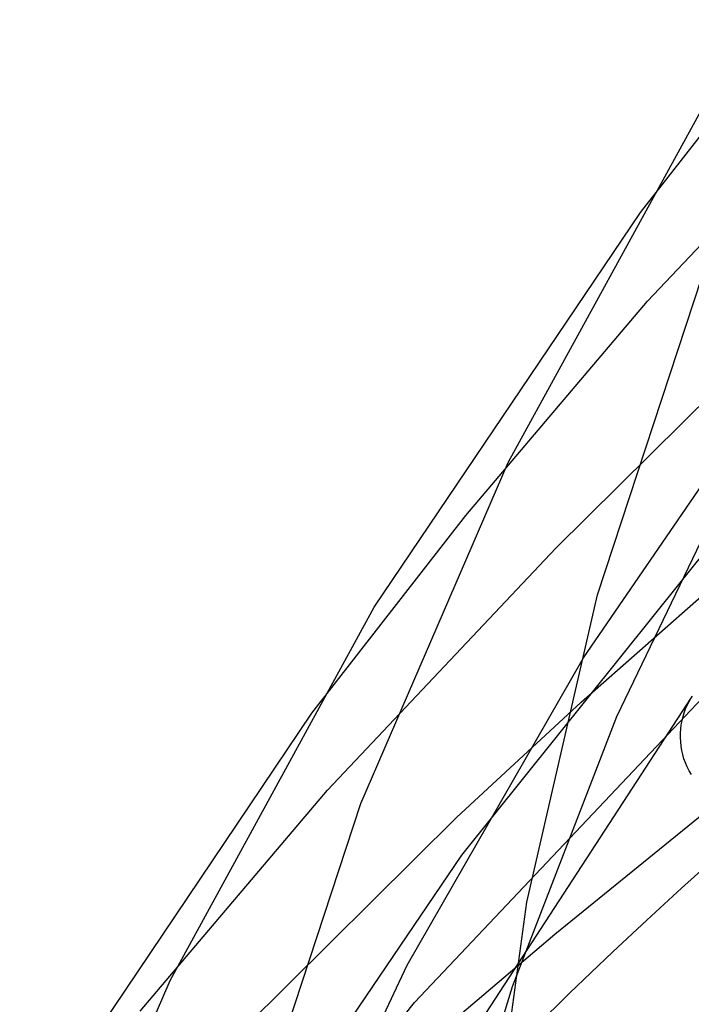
# Model space of a CAD drawing. Header units: millimetres. Extents: x -374 to 374, y -188 to 321.
# Tile 25 of 112: x -258 to -245, y 163 to 182. Entities that reach past the tile are written whole.
import ezdxf

# ---------------------------------------------------------------- set-up
doc = ezdxf.new("R2010")
doc.units = ezdxf.units.MM
doc.layers.add('HIDDEN', color=7, linetype='Continuous')
doc.layers.add('THICK', color=7, linetype='Continuous')

msp = doc.modelspace()

# ---------------------------------------------------------------- linework, layer by layer
at = {"layer": 'HIDDEN'}
for p, q in [((-246.229, 178.327), (-243.291, 182.087)), ((-246.093, 176.595), (-241.743, 181.196)), ((-249.641, 172.413), (-246.093, 176.595)), ((-247.882, 171.776), (-243.833, 175.789)), ((-247.34, 169.634), (-243.077, 175.862)), ((-246.69, 168.49), (-244.084, 173.928)), ((-249.718, 165.787), (-244.032, 172.879)), ((-252.647, 168.555), (-249.641, 172.413)), ((-252.34, 167.051), (-247.882, 171.776)), ((-250.643, 162.91), (-242.806, 171.199)), ((-247.386, 168.768), (-244.879, 170.984)), ((-250.783, 163.637), (-247.34, 169.634)), ((-245.244, 168.853), (-245.219, 168.89)), ((-249.823, 166.519), (-247.386, 168.768)), ((-245.241, 168.859), (-249.748, 161.946)), ((-245.351, 168.642), (-245.32, 168.715)), ((-245.32, 168.715), (-245.284, 168.786)), ((-245.284, 168.786), (-245.244, 168.853)), ((-248.726, 163.222), (-246.69, 168.49)), ((-245.419, 168.41), (-245.401, 168.489)), ((-245.401, 168.489), (-245.378, 168.566)), ((-245.378, 168.566), (-245.351, 168.642)), ((-245.444, 168.249), (-245.434, 168.33)), ((-245.434, 168.33), (-245.419, 168.41)), ((-245.45, 168.082), (-245.449, 168.166)), ((-245.449, 168.166), (-245.444, 168.249)), ((-245.446, 167.998), (-245.45, 168.082)), ((-245.438, 167.914), (-245.446, 167.998)), ((-245.424, 167.831), (-245.438, 167.914)), ((-245.406, 167.748), (-245.424, 167.831)), ((-245.382, 167.666), (-245.406, 167.748)), ((-245.353, 167.586), (-245.382, 167.666)), ((-245.319, 167.507), (-245.353, 167.586)), ((-245.28, 167.431), (-245.319, 167.507)), ((-245.235, 167.358), (-245.28, 167.431)), ((-255.991, 162.74), (-252.34, 167.051)), ((-244.992, 166.599), (-247.904, 164.237)), ((-254.021, 162.356), (-249.823, 166.519)), ((-253.998, 159.471), (-249.718, 165.787)), ((-245.431, 165.139), (-244.752, 165.757)), ((-246.105, 164.519), (-245.431, 165.139)), ((-246.772, 163.898), (-246.105, 164.519)), ((-247.904, 164.237), (-250.725, 161.846)), ((-247.614, 163.093), (-246.772, 163.898)), ((-253.389, 158.142), (-250.783, 163.637)), ((-248.933, 161.794), (-247.614, 163.093)), ((-256.324, 155.756), (-250.643, 162.91))]:
    msp.add_line(p, q, dxfattribs=at)
at = {"layer": 'THICK'}
for p, q in [((-248.813, 173.445), (-244.905, 180.575)), ((-251.427, 170.627), (-246.229, 178.327)), ((-247.068, 170.865), (-245.032, 177.058)), ((-251.689, 166.796), (-248.813, 173.445)), ((-248.447, 164.869), (-247.068, 170.865)), ((-255.411, 163.337), (-251.427, 170.627)), ((-257.948, 160.678), (-252.647, 168.555)), ((-253.766, 160.458), (-251.689, 166.796)), ((-249.24, 159.052), (-248.447, 164.869)), ((-258.345, 156.535), (-255.411, 163.337)), ((-249.843, 159.635), (-248.726, 163.222))]:
    msp.add_line(p, q, dxfattribs=at)

doc.saveas('drawing.dxf')
